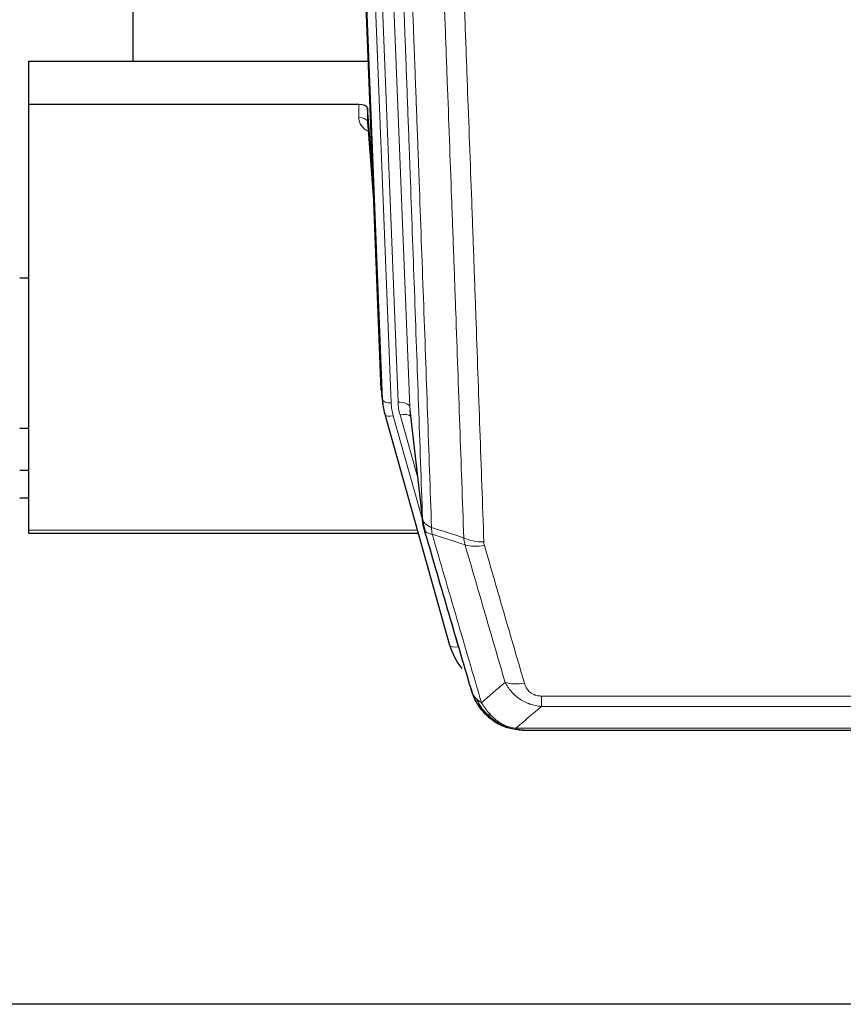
# Model space of a CAD drawing. Header units: inches. Extents: x 0 to 23760, y -13 to 16800.
# Tile 29 of 217: x 5132 to 5414, y 6136 to 6473. Entities that reach past the tile are written whole.
import ezdxf

# ---------------------------------------------------------------- set-up
doc = ezdxf.new("R2010")
doc.units = ezdxf.units.IN
doc.layers.add('254', color=7, linetype='Continuous', true_color=0xffffff)

msp = doc.modelspace()

# ---------------------------------------------------------------- linework, layer by layer
at = {"layer": '254', "color": 2, "linetype": 'Continuous', "lineweight": 25}
for p, q in [((5170.685, 6685.415), (5170.685, 6458.615)), ((5255.62, 6346.321), (5243.047, 6665.684)), ((5135.024, 6458.608), (5251.199, 6458.608)), ((5135.024, 6458.608), (5135.024, 6443.798)), ((5135.024, 6443.798), (5135.024, 6298.33)), ((5247.927, 6443.798), (5135.024, 6443.798)), ((5250.926, 6442.548), (5250.915, 6437.971)), ((5252.749, 6419.266), (5250.926, 6442.548)), ((5250.922, 6437.792), (5253.129, 6409.593)), ((5135.04, 6384.525), (5132.029, 6384.525)), ((5255.742, 6344.736), (5256.116, 6341.478)), ((5265.417, 6339.335), (5269.833, 6300.816)), ((5256.778, 6338.111), (5256.797, 6338.015)), ((5256.797, 6338.015), (5278.971, 6259.129)), ((5132.038, 6333.28), (5135.025, 6333.28)), ((5135.031, 6318.738), (5132.029, 6318.738)), ((5135.031, 6309.314), (5132.029, 6309.314)), ((5135.024, 6298.33), (5135.024, 6297.299)), ((5135.024, 6297.299), (5268.243, 6297.299)), ((5297.022, 6231.513), (5296.922, 6231.542)), ((5303.964, 6230.037), (5522.085, 6230.037)), ((6197.524, 6136.365), (5080.524, 6136.365))]:
    msp.add_line(p, q, dxfattribs=at)
at = {"layer": '254', "color": 110, "linetype": 'Continuous', "lineweight": 13}
for p, q in [((5252.261, 6672.402), (5265.327, 6340.508)), ((5255.994, 6343.062), (5243.295, 6665.626)), ((5246.23, 6665.894), (5258.988, 6341.842)), ((5248.517, 6667.718), (5261.335, 6342.135)), ((5247.917, 6439.382), (5247.927, 6443.798)), ((5250.915, 6437.971), (5253.122, 6409.784)), ((5255.62, 6346.321), (5255.994, 6343.062)), ((5265.327, 6340.508), (5269.704, 6302.328)), ((5259.685, 6337.441), (5269.758, 6301.607)), ((5268.058, 6316.296), (5262.032, 6337.734)), ((5135.024, 6298.33), (5267.956, 6298.33)), ((5277.134, 6275.367), (5281.859, 6258.555)), ((5310.353, 6238.168), (5310.353, 6241.701)), ((5310.353, 6241.701), (5515.696, 6241.701)), ((5515.696, 6238.168), (5310.353, 6238.168)), ((5296.922, 6231.542), (5296.854, 6231.699)), ((5301.622, 6230.7), (5524.427, 6230.7))]:
    msp.add_line(p, q, dxfattribs=at)
at = {"layer": '254', "color": 2, "linetype": 'Continuous', "lineweight": 25}
for centre, major_axis, ratio, start_param, end_param in [((5247.928, 6442.505), (3, 0), 0.4313147, 0.033781, 1.5709509), ((5283.006, 6343.978), (-27.027, -0.37), 0.8864308, 0.02276, 0.2319114), ((5305.166, 6265.142), (-27.014, -0.465), 0.8900028, 0.2292736, 0.604674)]:
    msp.add_ellipse(centre, major_axis=major_axis, ratio=ratio, start_param=start_param, end_param=end_param, dxfattribs=at)
at = {"layer": '254', "color": 110, "linetype": 'Continuous', "lineweight": 13}
for centre, major_axis, ratio, start_param, end_param in [((5253.92, 6439.382), (-6.003, -0.046), 0.8757409, 6.2743462, 7.3700502), ((5247.917, 6437.928), (-3, 0.007), 0.4848086, 3.1763596, 4.7135294), ((5258.988, 6343.228), (2.998, 0.118), 0.4614673, 3.175787, 4.6942235), ((5261.335, 6340.288), (3.997, 0.157), 0.4614673, 0.0341943, 1.5526308), ((5285.353, 6342.885), (-24.033, -0.038), 0.8858289, 0.0334668, 0.2426182), ((5283.006, 6342.593), (-24.033, -0.038), 0.8858289, 0.0334668, 0.2426182), ((5259.685, 6338.827), (2.888, 0.812), 0.4480327, 3.1416079, 4.5871119), ((5262.032, 6335.887), (3.851, 1.082), 0.4480327, 0.2500116, 1.4455193), ((5290.658, 6299.978), (-9.994, -0.345), 0.559112, 0.7940626, 1.551472), ((5290.845, 6298.805), (-9.604, -2.788), 0.5442898, 0.6684637, 1.414101), ((5281.859, 6259.94), (2.888, 0.812), 0.4480327, 3.1416079, 4.5871119), ((5304.506, 6251.923), (-9.598, -2.808), 0.562843, 0.6646512, 1.4076092)]:
    msp.add_ellipse(centre, major_axis=major_axis, ratio=ratio, start_param=start_param, end_param=end_param, dxfattribs=at)
for points, knots in [([(5269.704, 6302.328), (5269.259, 6315.175), (5268.353, 6341.026), (5266.946, 6380.27), (5265.976, 6406.744), (5265.422, 6421.723), (5265.36, 6423.389), (5265.236, 6426.722), (5265.05, 6431.726), (5264.613, 6443.425), (5264.235, 6453.493), (5263.917, 6461.907), (5263.853, 6463.591), (5263.725, 6466.961), (5263.534, 6472.018), (5263.083, 6483.842), (5262.693, 6494.015), (5261.907, 6514.41), (5260.844, 6541.737), (5259.203, 6583.132), (5258.078, 6610.996), (5257.509, 6624.996)], [0, 0, 0, 0, 0.125, 0.25, 0.375, 0.375, 0.390625, 0.390625, 0.40625, 0.4375, 0.5, 0.5, 0.515625, 0.515625, 0.53125, 0.5625, 0.625, 0.625, 0.75, 0.875, 1, 1, 1, 1]), ([(5260.564, 6623.216), (5261.135, 6609.163), (5262.263, 6581.192), (5263.908, 6539.64), (5264.975, 6512.209), (5265.763, 6491.736), (5266.154, 6481.525), (5266.606, 6469.657), (5266.798, 6464.58), (5266.926, 6461.197), (5266.99, 6459.507), (5267.309, 6451.061), (5267.689, 6440.954), (5268.126, 6429.211), (5268.313, 6424.188), (5268.437, 6420.842), (5268.499, 6419.17), (5269.055, 6404.134), (5270.028, 6377.559), (5271.439, 6338.165), (5272.347, 6312.216), (5272.793, 6299.319)], [0, 0, 0, 0, 0.125, 0.25, 0.375, 0.375, 0.4375, 0.46875, 0.484375, 0.484375, 0.5, 0.5, 0.5625, 0.59375, 0.609375, 0.609375, 0.625, 0.625, 0.75, 0.875, 1, 1, 1, 1]), ([(5283.79, 6295.751), (5283.352, 6308.448), (5282.46, 6333.993), (5281.538, 6359.84), (5280.835, 6379.338), (5280.599, 6385.857), (5280.123, 6398.931), (5279.882, 6405.487), (5279.156, 6425.211), (5278.664, 6438.431), (5278.04, 6455.045), (5277.915, 6458.372), (5277.663, 6465.034), (5277.284, 6475.039), (5276.901, 6485.081), (5276.129, 6505.214), (5275.086, 6532.188), (5273.476, 6573.04), (5272.374, 6600.535), (5271.816, 6614.348)], [0, 0, 0, 0, 0.125, 0.25, 0.25, 0.3125, 0.3125, 0.375, 0.375, 0.5, 0.5, 0.53125, 0.53125, 0.5625, 0.625, 0.625, 0.75, 0.875, 1, 1, 1, 1]), ([(5278.699, 6613.388), (5279.256, 6599.557), (5280.357, 6572.027), (5281.965, 6531.123), (5283.007, 6504.115), (5283.778, 6483.956), (5284.16, 6473.902), (5284.539, 6463.884), (5284.79, 6457.213), (5284.915, 6453.882), (5285.539, 6437.247), (5286.03, 6424.009), (5286.755, 6404.26), (5286.995, 6397.696), (5287.471, 6384.605), (5287.707, 6378.079), (5288.409, 6358.556), (5289.33, 6332.676), (5290.22, 6307.098), (5290.658, 6294.385)], [0, 0, 0, 0, 0.125, 0.25, 0.375, 0.375, 0.4375, 0.46875, 0.46875, 0.5, 0.5, 0.625, 0.625, 0.6875, 0.6875, 0.75, 0.75, 0.875, 1, 1, 1, 1]), ([(5269.704, 6302.328), (5269.705, 6302.32), (5269.706, 6302.304), (5269.71, 6302.28), (5269.713, 6302.257), (5269.716, 6302.233), (5269.72, 6302.209), (5269.724, 6302.186), (5269.729, 6302.162), (5269.733, 6302.139), (5269.738, 6302.115), (5269.743, 6302.091), (5269.748, 6302.068), (5269.754, 6302.044), (5269.76, 6302.021), (5269.766, 6301.997), (5269.772, 6301.974), (5269.779, 6301.95), (5269.786, 6301.927), (5269.793, 6301.904), (5269.8, 6301.88), (5269.808, 6301.857), (5269.816, 6301.834), (5269.824, 6301.81), (5269.832, 6301.787), (5269.841, 6301.764), (5269.85, 6301.74), (5269.859, 6301.717), (5269.868, 6301.694), (5269.878, 6301.671), (5269.888, 6301.648), (5269.898, 6301.625), (5269.908, 6301.602), (5269.919, 6301.579), (5269.93, 6301.556), (5269.941, 6301.533), (5269.952, 6301.51), (5269.964, 6301.487), (5269.976, 6301.464), (5269.988, 6301.441), (5270, 6301.419), (5270.013, 6301.396), (5270.026, 6301.373), (5270.039, 6301.351), (5270.052, 6301.328), (5270.066, 6301.306), (5270.08, 6301.283), (5270.094, 6301.261), (5270.108, 6301.238), (5270.123, 6301.216), (5270.137, 6301.193), (5270.152, 6301.171), (5270.168, 6301.149), (5270.183, 6301.127), (5270.199, 6301.105), (5270.215, 6301.082), (5270.231, 6301.06), (5270.248, 6301.038), (5270.265, 6301.016), (5270.282, 6300.994), (5270.299, 6300.973), (5270.316, 6300.951), (5270.334, 6300.929), (5270.352, 6300.907), (5270.37, 6300.886), (5270.389, 6300.864), (5270.407, 6300.843), (5270.426, 6300.821), (5270.445, 6300.8), (5270.465, 6300.778), (5270.484, 6300.757), (5270.504, 6300.736), (5270.524, 6300.715), (5270.545, 6300.694), (5270.565, 6300.672), (5270.586, 6300.651), (5270.613, 6300.624), (5270.647, 6300.591), (5270.688, 6300.553), (5270.729, 6300.514), (5270.772, 6300.476), (5270.815, 6300.438), (5270.859, 6300.4), (5270.904, 6300.363), (5270.949, 6300.326), (5270.996, 6300.289), (5271.043, 6300.253), (5271.091, 6300.216), (5271.139, 6300.181), (5271.189, 6300.145), (5271.239, 6300.11), (5271.29, 6300.075), (5271.342, 6300.04), (5271.394, 6300.006), (5271.447, 6299.972), (5271.501, 6299.939), (5271.556, 6299.905), (5271.611, 6299.873), (5271.667, 6299.84), (5271.724, 6299.808), (5271.781, 6299.776), (5271.84, 6299.745), (5271.899, 6299.714), (5271.958, 6299.683), (5272.018, 6299.653), (5272.079, 6299.623), (5272.141, 6299.593), (5272.203, 6299.564), (5272.266, 6299.535), (5272.33, 6299.507), (5272.394, 6299.479), (5272.459, 6299.451), (5272.525, 6299.424), (5272.591, 6299.397), (5272.658, 6299.371), (5272.725, 6299.345), (5272.77, 6299.328), (5272.793, 6299.319)], [0, 0, 0, 0, 0.0066687, 0.0133374, 0.0200061, 0.0266746, 0.0333432, 0.0400116, 0.0466801, 0.0533484, 0.0600168, 0.066685, 0.0733532, 0.0800214, 0.0866895, 0.0933575, 0.1000255, 0.1066935, 0.1133614, 0.1200292, 0.126697, 0.1333647, 0.1400324, 0.1467001, 0.1533676, 0.1600352, 0.1667026, 0.1733701, 0.1800374, 0.1867047, 0.193372, 0.2000392, 0.2067064, 0.2133735, 0.2200405, 0.2267075, 0.2333745, 0.2400414, 0.2467082, 0.253375, 0.2600418, 0.2667085, 0.2733751, 0.2800417, 0.2867082, 0.2933747, 0.3000412, 0.3067075, 0.3133739, 0.3200401, 0.3267064, 0.3333725, 0.3400387, 0.3467047, 0.3533708, 0.3600367, 0.3667026, 0.3733685, 0.3800343, 0.3867001, 0.3933658, 0.4000315, 0.4066971, 0.4133626, 0.4200281, 0.4266936, 0.433359, 0.4400243, 0.4466896, 0.4533549, 0.4600201, 0.4666852, 0.4733503, 0.4800154, 0.4866804, 0.4933453, 0.5000102, 0.5125098, 0.5250093, 0.5375088, 0.5500082, 0.5625077, 0.5750071, 0.5875066, 0.600006, 0.6125054, 0.6250049, 0.6375043, 0.6500037, 0.6625032, 0.6750026, 0.6875021, 0.7000016, 0.7125011, 0.7250006, 0.7375001, 0.7499997, 0.7624993, 0.7749989, 0.7874985, 0.7999982, 0.812498, 0.8249977, 0.8374975, 0.8499974, 0.8624973, 0.8749972, 0.8874972, 0.8999973, 0.9124974, 0.9249976, 0.9374978, 0.9499981, 0.9624985, 0.9749989, 0.9874994, 1, 1, 1, 1]), ([(5270.26, 6298.877), (5270.281, 6298.631), (5270.359, 6298.4), (5270.623, 6297.98), (5270.808, 6297.792), (5271.28, 6297.47), (5271.565, 6297.336), (5272.224, 6297.133), (5272.596, 6297.063), (5273.005, 6297.029)], [0, 0, 0, 0, 0.25, 0.25, 0.5, 0.5, 0.75, 0.75, 1, 1, 1, 1]), ([(5273.005, 6297.029), (5272.93, 6297.401), (5272.888, 6297.773), (5272.83, 6298.531), (5272.814, 6298.918), (5272.793, 6299.319)], [0, 0, 0, 0, 0.5, 0.5, 1, 1, 1, 1]), ([(5273.005, 6297.029), (5275.827, 6287.335), (5278.643, 6277.688), (5282.857, 6263.285), (5284.259, 6258.495), (5287.062, 6248.94), (5288.461, 6244.173), (5289.859, 6239.419)], [0, 0, 0, 0, 0.5, 0.5, 0.75, 0.75, 1, 1, 1, 1]), ([(5297.926, 6246.381), (5296.791, 6250.267), (5295.654, 6254.161), (5293.379, 6261.963), (5292.24, 6265.872), (5288.821, 6277.622), (5286.537, 6285.485), (5284.249, 6293.378)], [0, 0, 0, 0, 0.25, 0.25, 0.5, 0.5, 1, 1, 1, 1]), ([(5290.845, 6293.207), (5290.789, 6293.401), (5290.746, 6293.596), (5290.683, 6293.988), (5290.664, 6294.186), (5290.658, 6294.385)], [0, 0, 0, 0, 0.5, 0.5, 1, 1, 1, 1]), ([(5290.845, 6293.207), (5293.13, 6285.302), (5295.412, 6277.427), (5298.827, 6265.658), (5299.964, 6261.743), (5302.237, 6253.928), (5303.372, 6250.029), (5304.506, 6246.136)], [0, 0, 0, 0, 0.5, 0.5, 0.75, 0.75, 1, 1, 1, 1]), ([(5310.353, 6238.168), (5310.018, 6238.191), (5309.685, 6238.224), (5309.022, 6238.312), (5308.694, 6238.365), (5307.718, 6238.557), (5307.08, 6238.726), (5306.378, 6238.963), (5306.3, 6238.99), (5306.144, 6239.045), (5306.067, 6239.073), (5305.835, 6239.16), (5305.682, 6239.22), (5305.228, 6239.408), (5304.633, 6239.678), (5304.06, 6239.985), (5303.639, 6240.23), (5303.43, 6240.356), (5303.225, 6240.488), (5303.089, 6240.577), (5303.021, 6240.622), (5302.415, 6241.031), (5301.907, 6241.427), (5301.188, 6242.066), (5300.956, 6242.287), (5300.617, 6242.629), (5300.506, 6242.745), (5300.288, 6242.981), (5300.18, 6243.1), (5299.653, 6243.706), (5299.265, 6244.212), (5298.55, 6245.266), (5298.223, 6245.814), (5297.926, 6246.381)], [0, 0, 0, 0, 0.0625, 0.0625, 0.125, 0.125, 0.25, 0.25, 0.265625, 0.265625, 0.28125, 0.28125, 0.3125, 0.3125, 0.375, 0.4375, 0.4375, 0.46875, 0.484375, 0.484375, 0.5, 0.5, 0.625, 0.625, 0.6875, 0.6875, 0.71875, 0.71875, 0.75, 0.75, 0.875, 0.875, 1, 1, 1, 1]), ([(5310.353, 6241.701), (5310.171, 6241.701), (5309.988, 6241.707), (5309.624, 6241.733), (5309.445, 6241.753), (5309.089, 6241.807), (5308.914, 6241.84), (5308.567, 6241.923), (5308.396, 6241.971), (5308.185, 6242.041), (5308.143, 6242.056), (5308.059, 6242.086), (5307.935, 6242.132), (5307.814, 6242.182), (5307.575, 6242.287), (5307.267, 6242.44), (5306.98, 6242.619), (5306.807, 6242.738), (5306.772, 6242.762), (5306.704, 6242.812), (5306.671, 6242.837), (5306.571, 6242.913), (5306.506, 6242.965), (5306.316, 6243.124), (5306.197, 6243.234), (5305.97, 6243.462), (5305.863, 6243.58), (5305.66, 6243.823), (5305.565, 6243.948), (5305.452, 6244.109), (5305.429, 6244.141), (5305.385, 6244.206), (5305.364, 6244.239), (5305.3, 6244.337), (5305.259, 6244.403), (5305.14, 6244.602), (5305.067, 6244.737), (5304.93, 6245.009), (5304.866, 6245.147), (5304.69, 6245.564), (5304.59, 6245.848), (5304.506, 6246.136)], [0, 0, 0, 0, 0.0625, 0.0625, 0.125, 0.125, 0.1875, 0.1875, 0.25, 0.25, 0.265625, 0.265625, 0.28125, 0.3125, 0.3125, 0.375, 0.4375, 0.4375, 0.453125, 0.453125, 0.46875, 0.46875, 0.5, 0.5, 0.5625, 0.5625, 0.625, 0.625, 0.6875, 0.6875, 0.703125, 0.703125, 0.71875, 0.71875, 0.75, 0.75, 0.8125, 0.8125, 0.875, 0.875, 1, 1, 1, 1]), ([(5286.942, 6242.333), (5287.098, 6242.049), (5287.278, 6241.773), (5287.682, 6241.244), (5287.907, 6240.991), (5288.152, 6240.749)], [0, 0, 0, 0, 0.5, 0.5, 1, 1, 1, 1]), ([(5291.81, 6235.424), (5291.439, 6235.813), (5291.082, 6236.219), (5289.721, 6237.902), (5288.851, 6239.296), (5288.152, 6240.749)], [0, 0, 0, 0, 0.25, 0.25, 1, 1, 1, 1]), ([(5288.152, 6240.749), (5288.398, 6240.502), (5288.664, 6240.267), (5289.235, 6239.823), (5289.538, 6239.614), (5289.859, 6239.419)], [0, 0, 0, 0, 0.5, 0.5, 1, 1, 1, 1]), ([(5293.034, 6235.212), (5292.736, 6235.528), (5292.445, 6235.856), (5291.318, 6237.206), (5290.552, 6238.304), (5289.859, 6239.419)], [0, 0, 0, 0, 0.25, 0.25, 1, 1, 1, 1]), ([(5290.824, 6235.909), (5290.855, 6235.882), (5290.887, 6235.856), (5291.022, 6235.755), (5291.135, 6235.685), (5291.384, 6235.563), (5291.521, 6235.511), (5291.712, 6235.451), (5291.761, 6235.437), (5291.81, 6235.424)], [0, 0, 0, 0, 0.125, 0.125, 0.5, 0.5, 0.875, 0.875, 1, 1, 1, 1]), ([(5291.81, 6235.424), (5291.909, 6235.398), (5292.01, 6235.375), (5292.267, 6235.324), (5292.424, 6235.301), (5292.735, 6235.257), (5292.888, 6235.236), (5293.034, 6235.212)], [0, 0, 0, 0, 0.25, 0.25, 0.625, 0.625, 1, 1, 1, 1]), ([(5297.004, 6232.093), (5296.824, 6232.19), (5296.645, 6232.292), (5295.938, 6232.717), (5295.423, 6233.075), (5294.429, 6233.861), (5293.95, 6234.29), (5293.335, 6234.898), (5293.184, 6235.054), (5293.034, 6235.212)], [0, 0, 0, 0, 0.125, 0.125, 0.5, 0.5, 0.875, 0.875, 1, 1, 1, 1]), ([(5296.854, 6231.699), (5296.852, 6231.729), (5296.854, 6231.761), (5296.867, 6231.847), (5296.883, 6231.902), (5296.931, 6232.006), (5296.963, 6232.054), (5297.004, 6232.093)], [0, 0, 0, 0, 0.25, 0.25, 0.625, 0.625, 1, 1, 1, 1]), ([(5301.622, 6230.7), (5300.401, 6230.802), (5299.225, 6231.096), (5297.731, 6231.722), (5297.364, 6231.898), (5297.004, 6232.093)], [0, 0, 0, 0, 0.75, 0.75, 1, 1, 1, 1]), ([(5302.492, 6230.179), (5302.374, 6230.206), (5302.264, 6230.237), (5302.015, 6230.324), (5301.89, 6230.385), (5301.704, 6230.527), (5301.643, 6230.608), (5301.622, 6230.7)], [0, 0, 0, 0, 0.25, 0.25, 0.625, 0.625, 1, 1, 1, 1])]:
    msp.add_open_spline(points, degree=3, knots=knots, dxfattribs=at)
at = {"layer": '254', "color": 2, "linetype": 'Continuous', "lineweight": 25}
for points, knots in [([(5270.26, 6298.877), (5270.255, 6298.894), (5270.245, 6298.929), (5270.23, 6298.981), (5270.214, 6299.035), (5270.199, 6299.089), (5270.184, 6299.145), (5270.169, 6299.202), (5270.153, 6299.26), (5270.138, 6299.319), (5270.122, 6299.379), (5270.107, 6299.44), (5270.092, 6299.503), (5270.076, 6299.566), (5270.061, 6299.631), (5270.046, 6299.697), (5270.031, 6299.764), (5270.016, 6299.832), (5270.001, 6299.902), (5269.986, 6299.972), (5269.971, 6300.044), (5269.957, 6300.117), (5269.943, 6300.19), (5269.929, 6300.266), (5269.915, 6300.342), (5269.901, 6300.419), (5269.888, 6300.498), (5269.867, 6300.624), (5269.841, 6300.794), (5269.813, 6301), (5269.789, 6301.192), (5269.77, 6301.37), (5269.754, 6301.532), (5269.741, 6301.679), (5269.731, 6301.812), (5269.723, 6301.929), (5269.717, 6302.031), (5269.713, 6302.117), (5269.709, 6302.189), (5269.707, 6302.245), (5269.705, 6302.286), (5269.704, 6302.312), (5269.704, 6302.324), (5269.704, 6302.328)], [0, 0, 0, 0, 0.0155037, 0.0313049, 0.0474035, 0.0637997, 0.0804935, 0.097485, 0.1147743, 0.1323613, 0.1502462, 0.1684289, 0.1869096, 0.2056883, 0.224765, 0.2441397, 0.2638126, 0.2837835, 0.3040527, 0.32462, 0.3454856, 0.3666494, 0.3881116, 0.409872, 0.4319308, 0.454288, 0.4769435, 0.4998975, 0.5635611, 0.6228928, 0.6778927, 0.7285606, 0.7748966, 0.8169007, 0.8545729, 0.8879131, 0.9169214, 0.9415977, 0.9619421, 0.9779545, 0.989635, 0.9969835, 1, 1, 1, 1]), ([(5286.303, 6244.108), (5284.972, 6248.63), (5283.639, 6253.163), (5280.972, 6262.25), (5279.636, 6266.804), (5275.625, 6280.496), (5272.946, 6289.666), (5270.26, 6298.877)], [0, 0, 0, 0, 0.25, 0.25, 0.5, 0.5, 1, 1, 1, 1]), ([(5290.334, 6236.611), (5290.323, 6236.624), (5290.299, 6236.65), (5290.264, 6236.69), (5290.229, 6236.731), (5290.193, 6236.772), (5290.157, 6236.814), (5290.12, 6236.857), (5290.083, 6236.901), (5290.046, 6236.945), (5290.008, 6236.99), (5289.97, 6237.035), (5289.932, 6237.082), (5289.893, 6237.129), (5289.854, 6237.177), (5289.815, 6237.225), (5289.775, 6237.275), (5289.735, 6237.325), (5289.694, 6237.375), (5289.654, 6237.427), (5289.613, 6237.479), (5289.571, 6237.532), (5289.53, 6237.586), (5289.488, 6237.641), (5289.445, 6237.696), (5289.403, 6237.753), (5289.36, 6237.81), (5289.317, 6237.867), (5289.274, 6237.926), (5289.231, 6237.985), (5289.187, 6238.046), (5289.143, 6238.107), (5289.099, 6238.169), (5289.055, 6238.231), (5289.011, 6238.295), (5288.966, 6238.359), (5288.921, 6238.424), (5288.876, 6238.49), (5288.831, 6238.557), (5288.786, 6238.624), (5288.74, 6238.693), (5288.695, 6238.762), (5288.649, 6238.832), (5288.603, 6238.904), (5288.557, 6238.975), (5288.512, 6239.048), (5288.466, 6239.122), (5288.419, 6239.196), (5288.373, 6239.272), (5288.327, 6239.348), (5288.281, 6239.425), (5288.235, 6239.503), (5288.188, 6239.582), (5288.142, 6239.662), (5288.096, 6239.743), (5288.05, 6239.825), (5288.004, 6239.907), (5287.958, 6239.991), (5287.911, 6240.075), (5287.865, 6240.161), (5287.82, 6240.247), (5287.774, 6240.334), (5287.728, 6240.422), (5287.682, 6240.511), (5287.637, 6240.601), (5287.592, 6240.692), (5287.547, 6240.784), (5287.502, 6240.877), (5287.457, 6240.97), (5287.412, 6241.065), (5287.368, 6241.161), (5287.324, 6241.257), (5287.28, 6241.355), (5287.236, 6241.453), (5287.193, 6241.553), (5287.15, 6241.653), (5287.107, 6241.755), (5287.064, 6241.857), (5287.022, 6241.96), (5286.98, 6242.065), (5286.939, 6242.17), (5286.898, 6242.276), (5286.857, 6242.383), (5286.816, 6242.491), (5286.776, 6242.601), (5286.737, 6242.711), (5286.698, 6242.822), (5286.659, 6242.934), (5286.621, 6243.047), (5286.584, 6243.161), (5286.546, 6243.276), (5286.51, 6243.392), (5286.474, 6243.509), (5286.438, 6243.627), (5286.403, 6243.746), (5286.369, 6243.865), (5286.335, 6243.986), (5286.313, 6244.067), (5286.303, 6244.108)], [0, 0, 0, 0, 0.0060657, 0.012223, 0.0184718, 0.0248123, 0.0312443, 0.0377679, 0.0443831, 0.0510899, 0.0578883, 0.0647782, 0.0717598, 0.0788329, 0.0859977, 0.093254, 0.1006019, 0.1080414, 0.1155725, 0.1231952, 0.1309095, 0.1387154, 0.1466129, 0.1546019, 0.1626826, 0.1708549, 0.1791188, 0.1874742, 0.1959213, 0.20446, 0.2130903, 0.2218121, 0.2306256, 0.2395307, 0.2485274, 0.2576156, 0.2667955, 0.276067, 0.2854301, 0.2948848, 0.3044311, 0.314069, 0.3237985, 0.3336196, 0.3435324, 0.3535367, 0.3636326, 0.3738202, 0.3840993, 0.3944701, 0.4049324, 0.4154864, 0.426132, 0.4368691, 0.4476979, 0.4586183, 0.4696303, 0.480734, 0.4919292, 0.503216, 0.5145945, 0.5260645, 0.5376262, 0.5492795, 0.5610244, 0.5728609, 0.584789, 0.5968087, 0.60892, 0.621123, 0.6334175, 0.6458037, 0.6582815, 0.6708509, 0.6835119, 0.6962645, 0.7091087, 0.7220445, 0.735072, 0.748191, 0.7614017, 0.774704, 0.7880979, 0.8015834, 0.8151605, 0.8288293, 0.8425896, 0.8564416, 0.8703852, 0.8844204, 0.8985472, 0.9127656, 0.9270756, 0.9414773, 0.9559705, 0.9705554, 0.9852319, 1, 1, 1, 1]), ([(5286.303, 6244.108), (5286.36, 6243.797), (5286.442, 6243.493), (5286.655, 6242.901), (5286.787, 6242.612), (5286.942, 6242.333)], [0, 0, 0, 0, 0.5, 0.5, 1, 1, 1, 1]), ([(5290.824, 6235.909), (5290.389, 6236.378), (5289.979, 6236.869), (5288.45, 6238.905), (5287.554, 6240.594), (5286.942, 6242.333)], [0, 0, 0, 0, 0.25, 0.25, 1, 1, 1, 1]), ([(5290.394, 6236.476), (5290.416, 6236.432), (5290.439, 6236.388), (5290.518, 6236.253), (5290.58, 6236.162), (5290.706, 6236.018), (5290.763, 6235.963), (5290.824, 6235.909)], [0, 0, 0, 0, 0.2280377, 0.2280377, 0.6912151, 0.6912151, 1, 1, 1, 1]), ([(5293.335, 6233.651), (5292.689, 6234.134), (5292.073, 6234.659), (5291.265, 6235.445), (5291.042, 6235.675), (5290.824, 6235.909)], [0, 0, 0, 0, 0.7159091, 0.7159091, 1, 1, 1, 1]), ([(5296.854, 6231.699), (5296.625, 6231.81), (5296.398, 6231.928), (5295.496, 6232.42), (5294.837, 6232.842), (5293.567, 6233.78), (5292.957, 6234.296), (5292.185, 6235.039), (5291.996, 6235.23), (5291.81, 6235.424)], [0, 0, 0, 0, 0.125, 0.125, 0.5, 0.5, 0.875, 0.875, 1, 1, 1, 1]), ([(5302.492, 6230.179), (5301.082, 6230.268), (5299.646, 6230.575), (5297.775, 6231.276), (5297.311, 6231.476), (5296.854, 6231.699)], [0, 0, 0, 0, 0.75, 0.75, 1, 1, 1, 1]), ([(5299.02, 6230.784), (5298.94, 6230.808), (5298.861, 6230.832), (5298.188, 6231.044), (5297.6, 6231.263), (5297.022, 6231.513)], [0, 0, 0, 0, 0.1180686, 0.1180686, 1, 1, 1, 1]), ([(5304.164, 6230.039), (5304.09, 6230.038), (5304.016, 6230.037), (5303.72, 6230.038), (5303.498, 6230.047), (5303.071, 6230.082), (5302.865, 6230.107), (5302.613, 6230.153), (5302.552, 6230.166), (5302.492, 6230.179)], [0, 0, 0, 0, 0.125, 0.125, 0.5, 0.5, 0.875, 0.875, 1, 1, 1, 1])]:
    msp.add_open_spline(points, degree=3, knots=knots, dxfattribs=at)
for points, degree in [([(5269.827, 6300.897), (5270.577, 6298.066)], 1), ([(5293.411, 6233.595), (5295.057, 6232.375), (5296.924, 6231.54)], 2), ([(5304.164, 6230.039), (5303.547, 6230.036), (5302.924, 6230.066), (5302.298, 6230.13)], 3)]:
    msp.add_open_spline(points, degree=degree, dxfattribs=at)
at = {"layer": '254', "color": 110, "linetype": 'Continuous', "lineweight": 13}
for points in [[(5272.793, 6299.319), (5276.458, 6298.132), (5280.124, 6296.942), (5283.79, 6295.751)], [(5284.249, 6293.378), (5280.5, 6294.597), (5276.752, 6295.814), (5273.005, 6297.029)], [(5284.249, 6293.378), (5284.136, 6293.762), (5283.948, 6294.541), (5283.831, 6295.344), (5283.79, 6295.751)], [(5289.859, 6239.419), (5292.533, 6241.742), (5295.222, 6244.062), (5297.926, 6246.381)], [(5310.353, 6238.168), (5307.425, 6235.681), (5304.515, 6233.192), (5301.622, 6230.7)]]:
    msp.add_open_spline(points, degree=3, dxfattribs=at)

doc.saveas('drawing.dxf')
